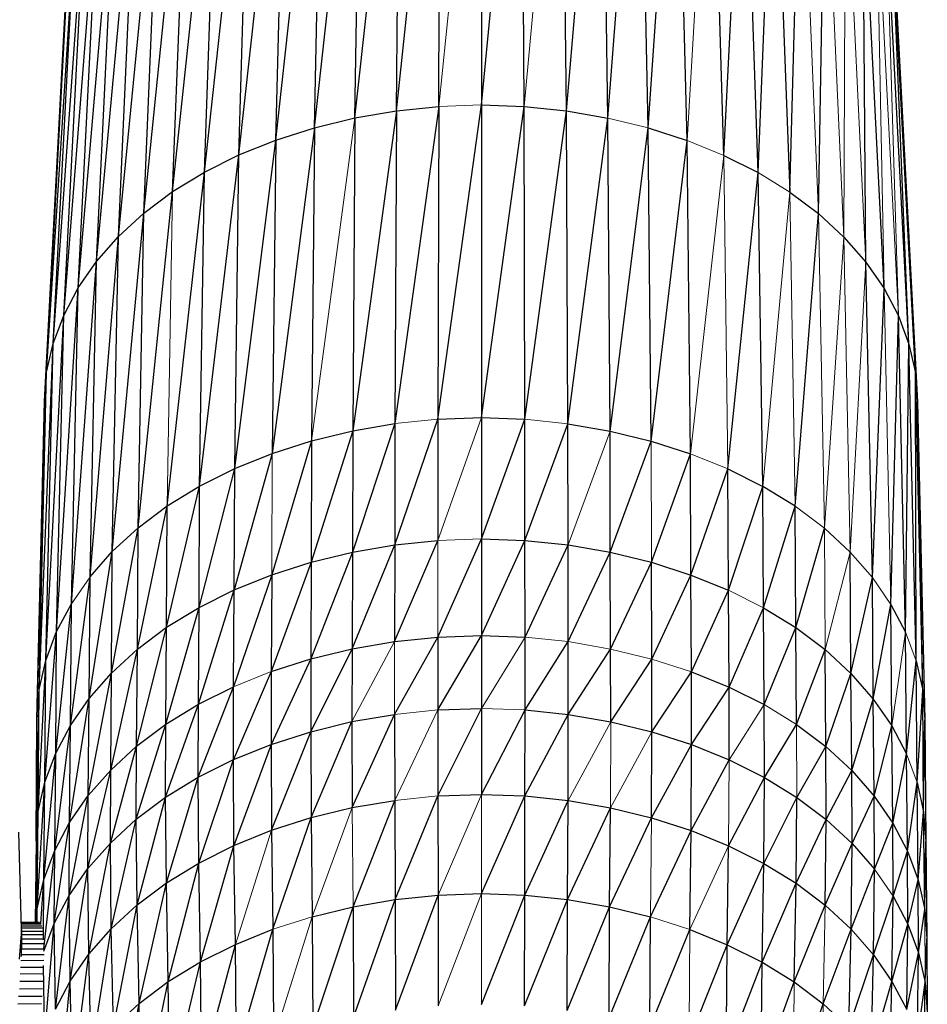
# Paper-space layout '_Back' of a CAD drawing. Header units: millimetres. Extents: x -1300 to 0, y 0 to 650.
# Tile 72 of 94: x -322 to -287, y 326 to 364. Entities that reach past the tile are written whole.
import ezdxf

# ---------------------------------------------------------------- set-up
doc = ezdxf.new("R2010")
doc.units = ezdxf.units.MM

psp = doc.layouts.new('_Back')

# ---------------------------------------------------------------- linework, layer by layer
at = {"color": 7, "linetype": 'Continuous', "lineweight": 25}
for p, q in [((-307.705, 360.9), (-305.957, 377.346)), ((-306.046, 361.071), (-305.957, 377.346)), ((-304.371, 377.4), (-304.372, 361.128)), ((-304.372, 361.128), (-302.785, 377.343)), ((-302.698, 361.068), (-302.785, 377.343)), ((-310.916, 360.235), (-309.072, 376.919)), ((-309.333, 360.62), (-307.529, 377.184)), ((-309.333, 360.62), (-309.072, 376.919)), ((-307.705, 360.9), (-307.529, 377.184)), ((-301.04, 360.895), (-301.213, 377.179)), ((-301.04, 360.895), (-299.671, 376.911)), ((-299.412, 360.613), (-299.671, 376.911)), ((-312.437, 359.749), (-310.571, 376.554)), ((-310.916, 360.235), (-310.571, 376.554)), ((-299.412, 360.613), (-298.173, 376.544)), ((-297.831, 360.225), (-298.173, 376.544)), ((-313.882, 359.166), (-312.013, 376.093)), ((-312.437, 359.749), (-312.013, 376.093)), ((-297.831, 360.225), (-296.733, 376.081)), ((-296.311, 359.737), (-296.733, 376.081)), ((-315.234, 358.491), (-313.382, 375.541)), ((-313.882, 359.166), (-313.382, 375.541)), ((-294.868, 359.152), (-295.366, 375.527)), ((-316.48, 357.729), (-314.664, 374.902)), ((-315.234, 358.491), (-314.664, 374.902)), ((-294.868, 359.152), (-294.086, 374.886)), ((-293.518, 358.476), (-294.086, 374.886)), ((-317.604, 356.884), (-315.844, 374.18)), ((-316.48, 357.729), (-315.844, 374.18)), ((-293.518, 358.476), (-292.908, 374.162)), ((-292.908, 374.162), (-292.275, 357.711)), ((-318.599, 355.966), (-316.91, 373.379)), ((-317.604, 356.884), (-316.91, 373.379)), ((-292.275, 357.711), (-291.845, 373.359)), ((-319.459, 354.985), (-317.853, 372.509)), ((-318.599, 355.966), (-317.853, 372.509)), ((-291.153, 356.865), (-290.905, 372.488)), ((-320.177, 353.952), (-318.668, 371.58)), ((-319.459, 354.985), (-318.668, 371.58)), ((-320.747, 352.877), (-319.349, 370.601)), ((-320.177, 353.952), (-319.349, 370.601)), ((-289.303, 354.963), (-289.415, 370.577)), ((-288.588, 353.929), (-289.415, 370.577)), ((-321.163, 351.771), (-319.889, 369.582)), ((-320.747, 352.877), (-319.889, 369.582)), ((-321.418, 350.643), (-320.283, 368.534)), ((-321.163, 351.771), (-320.283, 368.534)), ((-287.609, 351.746), (-288.488, 368.509)), ((-321.505, 349.506), (-320.524, 367.466)), ((-321.418, 350.643), (-320.524, 367.466)), ((-287.609, 351.746), (-288.25, 367.441)), ((-287.358, 350.619), (-288.25, 367.441)), ((-321.505, 349.506), (-320.607, 366.388)), ((-287.358, 350.619), (-288.17, 366.362)), ((-288.17, 366.362), (-287.274, 349.481)), ((-306.046, 361.071), (-307.762, 348.633)), ((-307.705, 360.9), (-306.046, 361.071)), ((-306.075, 348.807), (-304.372, 361.128)), ((-306.046, 361.071), (-306.075, 348.807)), ((-304.372, 361.128), (-304.373, 348.865)), ((-304.373, 348.865), (-302.698, 361.068)), ((-304.372, 361.128), (-302.698, 361.068)), ((-302.67, 348.804), (-302.698, 361.068)), ((-302.698, 361.068), (-301.04, 360.895)), ((-307.705, 360.9), (-309.419, 348.348)), ((-309.333, 360.62), (-307.705, 360.9)), ((-307.705, 360.9), (-307.762, 348.633)), ((-302.67, 348.804), (-301.04, 360.895)), ((-300.984, 348.628), (-301.04, 360.895)), ((-301.04, 360.895), (-299.412, 360.613)), ((-310.916, 360.235), (-309.333, 360.62)), ((-309.333, 360.62), (-309.419, 348.348)), ((-300.984, 348.628), (-299.412, 360.613)), ((-299.328, 348.341), (-299.412, 360.613)), ((-310.916, 360.235), (-312.575, 347.462)), ((-312.437, 359.749), (-310.916, 360.235)), ((-310.916, 360.235), (-311.028, 347.956)), ((-299.328, 348.341), (-297.831, 360.225)), ((-297.72, 347.947), (-297.831, 360.225)), ((-297.831, 360.225), (-296.311, 359.737)), ((-314.045, 346.869), (-312.437, 359.749)), ((-313.882, 359.166), (-312.437, 359.749)), ((-312.437, 359.749), (-312.575, 347.462)), ((-297.72, 347.947), (-296.311, 359.737)), ((-296.174, 347.45), (-296.311, 359.737)), ((-315.42, 346.183), (-313.882, 359.166)), ((-315.234, 358.491), (-313.882, 359.166)), ((-314.045, 346.869), (-313.882, 359.166)), ((-294.868, 359.152), (-293.518, 358.476)), ((-316.687, 345.408), (-315.234, 358.491)), ((-316.48, 357.729), (-315.234, 358.491)), ((-315.42, 346.183), (-315.234, 358.491)), ((-294.707, 346.856), (-293.518, 358.476)), ((-293.333, 346.168), (-293.518, 358.476)), ((-317.83, 344.548), (-316.48, 357.729)), ((-317.604, 356.884), (-316.48, 357.729)), ((-292.275, 357.711), (-291.153, 356.865)), ((-318.843, 343.614), (-317.604, 356.884)), ((-318.599, 355.966), (-317.604, 356.884)), ((-317.83, 344.548), (-317.604, 356.884)), ((-292.069, 345.39), (-291.153, 356.865)), ((-291.153, 356.865), (-290.16, 355.945)), ((-319.717, 342.617), (-318.599, 355.966)), ((-319.459, 354.985), (-318.599, 355.966)), ((-318.843, 343.614), (-318.599, 355.966)), ((-290.16, 355.945), (-289.303, 354.963)), ((-320.448, 341.566), (-319.459, 354.985)), ((-320.177, 353.952), (-319.459, 354.985)), ((-319.717, 342.617), (-319.459, 354.985)), ((-289.046, 342.595), (-289.303, 354.963)), ((-289.303, 354.963), (-288.588, 353.929)), ((-321.027, 340.473), (-320.177, 353.952)), ((-320.747, 352.877), (-320.177, 353.952)), ((-320.448, 341.566), (-320.177, 353.952)), ((-289.046, 342.595), (-288.588, 353.929)), ((-288.588, 353.929), (-288.021, 352.853)), ((-321.45, 339.348), (-320.747, 352.877)), ((-321.163, 351.771), (-320.747, 352.877)), ((-321.027, 340.473), (-320.747, 352.877)), ((-288.319, 341.543), (-288.021, 352.853)), ((-287.743, 340.449), (-288.021, 352.853)), ((-288.021, 352.853), (-287.609, 351.746)), ((-321.709, 338.201), (-321.163, 351.771)), ((-321.45, 339.348), (-321.163, 351.771)), ((-321.418, 350.643), (-321.163, 351.771)), ((-287.743, 340.449), (-287.609, 351.746)), ((-287.323, 339.324), (-287.609, 351.746)), ((-287.609, 351.746), (-287.358, 350.619)), ((-321.798, 337.044), (-321.418, 350.643)), ((-321.709, 338.201), (-321.418, 350.643)), ((-287.323, 339.324), (-287.358, 350.619)), ((-287.068, 338.177), (-287.358, 350.619)), ((-287.358, 350.619), (-287.274, 349.481)), ((-321.798, 337.044), (-321.505, 349.506)), ((-287.068, 338.177), (-287.274, 349.481)), ((-287.274, 349.481), (-286.982, 337.019)), ((-307.769, 343.88), (-306.075, 348.807)), ((-306.075, 348.807), (-306.079, 344.054)), ((-306.075, 348.807), (-304.373, 348.865)), ((-304.373, 348.865), (-304.373, 344.112)), ((-304.373, 348.865), (-302.67, 348.804)), ((-304.373, 344.112), (-302.67, 348.804)), ((-302.667, 344.051), (-302.67, 348.804)), ((-309.419, 348.348), (-311.041, 343.201)), ((-311.028, 347.956), (-309.419, 348.348)), ((-307.762, 348.633), (-309.429, 343.594)), ((-309.419, 348.348), (-309.429, 343.594)), ((-309.419, 348.348), (-307.762, 348.633)), ((-307.762, 348.633), (-307.769, 343.88)), ((-302.667, 344.051), (-300.984, 348.628)), ((-300.977, 343.875), (-300.984, 348.628)), ((-300.984, 348.628), (-299.328, 348.341)), ((-299.318, 343.587), (-299.328, 348.341)), ((-299.328, 348.341), (-297.72, 347.947)), ((-311.028, 347.956), (-312.592, 342.706)), ((-312.575, 347.462), (-311.028, 347.956)), ((-311.028, 347.956), (-311.041, 343.201)), ((-299.318, 343.587), (-297.72, 347.947)), ((-297.72, 347.947), (-296.174, 347.45)), ((-312.575, 347.462), (-314.064, 342.112)), ((-314.045, 346.869), (-312.575, 347.462)), ((-297.707, 343.192), (-296.174, 347.45)), ((-296.158, 342.694), (-296.174, 347.45)), ((-315.442, 341.425), (-314.045, 346.869)), ((-315.42, 346.183), (-314.045, 346.869)), ((-314.064, 342.112), (-314.045, 346.869)), ((-296.158, 342.694), (-294.707, 346.856)), ((-294.688, 342.099), (-294.707, 346.856)), ((-294.707, 346.856), (-293.333, 346.168)), ((-316.712, 340.648), (-315.42, 346.183)), ((-316.687, 345.408), (-315.42, 346.183)), ((-315.442, 341.425), (-315.42, 346.183)), ((-294.688, 342.099), (-293.333, 346.168)), ((-293.311, 341.409), (-293.333, 346.168)), ((-292.069, 345.39), (-293.333, 346.168)), ((-317.857, 339.787), (-316.687, 345.408)), ((-317.83, 344.548), (-316.687, 345.408)), ((-316.712, 340.648), (-316.687, 345.408)), ((-293.311, 341.409), (-292.069, 345.39)), ((-292.044, 340.63), (-292.069, 345.39)), ((-318.872, 338.851), (-317.83, 344.548)), ((-318.843, 343.614), (-317.83, 344.548)), ((-317.857, 339.787), (-317.83, 344.548)), ((-292.044, 340.63), (-290.928, 344.529)), ((-290.928, 344.529), (-289.918, 343.594)), ((-307.778, 340.087), (-306.079, 344.054)), ((-307.769, 343.88), (-306.079, 344.054)), ((-306.083, 340.261), (-304.373, 344.112)), ((-304.373, 344.112), (-304.373, 340.32)), ((-304.373, 344.112), (-302.667, 344.051)), ((-304.373, 340.32), (-302.667, 344.051)), ((-302.663, 340.259), (-302.667, 344.051)), ((-302.667, 344.051), (-300.977, 343.875)), ((-309.441, 339.801), (-307.769, 343.88)), ((-309.429, 343.594), (-307.769, 343.88)), ((-307.769, 343.88), (-307.778, 340.087)), ((-302.663, 340.259), (-300.977, 343.875)), ((-300.969, 340.082), (-300.977, 343.875)), ((-300.977, 343.875), (-299.318, 343.587)), ((-319.748, 337.851), (-318.843, 343.614)), ((-319.717, 342.617), (-318.843, 343.614)), ((-318.872, 338.851), (-318.843, 343.614)), ((-309.429, 343.594), (-311.058, 339.407)), ((-311.041, 343.201), (-309.429, 343.594)), ((-309.429, 343.594), (-309.441, 339.801)), ((-300.969, 340.082), (-299.318, 343.587)), ((-299.306, 339.793), (-299.318, 343.587)), ((-299.318, 343.587), (-297.707, 343.192)), ((-289.89, 338.83), (-289.918, 343.594)), ((-311.041, 343.201), (-312.612, 338.911)), ((-312.592, 342.706), (-311.041, 343.201)), ((-311.041, 343.201), (-311.058, 339.407)), ((-299.306, 339.793), (-297.707, 343.192)), ((-297.691, 339.398), (-297.707, 343.192)), ((-297.707, 343.192), (-296.158, 342.694)), ((-320.48, 336.799), (-319.717, 342.617)), ((-319.748, 337.851), (-319.717, 342.617)), ((-312.592, 342.706), (-314.088, 338.315)), ((-314.064, 342.112), (-312.592, 342.706)), ((-312.592, 342.706), (-312.612, 338.911)), ((-297.691, 339.398), (-296.158, 342.694)), ((-296.138, 338.899), (-296.158, 342.694)), ((-296.158, 342.694), (-294.688, 342.099)), ((-289.89, 338.83), (-289.046, 342.595)), ((-289.016, 337.83), (-289.046, 342.595)), ((-315.47, 337.626), (-314.064, 342.112)), ((-315.442, 341.425), (-314.064, 342.112)), ((-314.088, 338.315), (-314.064, 342.112)), ((-296.138, 338.899), (-294.688, 342.099)), ((-294.664, 338.302), (-294.688, 342.099)), ((-321.061, 335.703), (-320.448, 341.566)), ((-321.027, 340.473), (-320.448, 341.566)), ((-320.48, 336.799), (-320.448, 341.566)), ((-316.742, 336.847), (-315.442, 341.425)), ((-316.712, 340.648), (-315.442, 341.425)), ((-315.47, 337.626), (-315.442, 341.425)), ((-294.664, 338.302), (-293.311, 341.409)), ((-293.284, 337.611), (-293.311, 341.409)), ((-293.311, 341.409), (-292.044, 340.63)), ((-289.016, 337.83), (-288.319, 341.543)), ((-288.288, 336.776), (-288.319, 341.543)), ((-288.319, 341.543), (-287.743, 340.449)), ((-317.891, 335.984), (-316.712, 340.648)), ((-317.857, 339.787), (-316.712, 340.648)), ((-316.742, 336.847), (-316.712, 340.648)), ((-293.284, 337.611), (-292.044, 340.63)), ((-292.014, 336.83), (-292.044, 340.63)), ((-292.044, 340.63), (-290.901, 339.768)), ((-321.484, 334.576), (-321.027, 340.473)), ((-321.45, 339.348), (-321.027, 340.473)), ((-321.061, 335.703), (-321.027, 340.473)), ((-307.781, 337.231), (-306.083, 340.261)), ((-307.778, 340.087), (-306.083, 340.261)), ((-306.085, 337.405), (-304.373, 340.32)), ((-306.083, 340.261), (-306.085, 337.405)), ((-306.083, 340.261), (-304.373, 340.32)), ((-304.373, 340.32), (-304.373, 337.464)), ((-304.373, 340.32), (-302.663, 340.259)), ((-302.662, 337.403), (-302.663, 340.259)), ((-287.71, 335.68), (-287.743, 340.449)), ((-318.907, 335.046), (-317.857, 339.787)), ((-318.872, 338.851), (-317.857, 339.787)), ((-317.891, 335.984), (-317.857, 339.787)), ((-311.063, 336.55), (-309.441, 339.801)), ((-311.058, 339.407), (-309.441, 339.801)), ((-309.441, 339.801), (-309.446, 336.944)), ((-309.441, 339.801), (-307.778, 340.087)), ((-302.662, 337.403), (-300.969, 340.082)), ((-300.966, 337.226), (-300.969, 340.082)), ((-300.966, 337.226), (-299.306, 339.793)), ((-299.302, 336.937), (-299.306, 339.793)), ((-311.058, 339.407), (-312.619, 336.053)), ((-312.612, 338.911), (-311.058, 339.407)), ((-311.058, 339.407), (-311.063, 336.55)), ((-299.302, 336.937), (-297.691, 339.398)), ((-297.685, 336.541), (-297.691, 339.398)), ((-292.014, 336.83), (-290.901, 339.768)), ((-290.868, 335.965), (-290.901, 339.768)), ((-321.744, 333.427), (-321.45, 339.348)), ((-321.709, 338.201), (-321.45, 339.348)), ((-321.484, 334.576), (-321.45, 339.348)), ((-287.71, 335.68), (-287.323, 339.324)), ((-287.29, 334.552), (-287.323, 339.324)), ((-287.323, 339.324), (-287.068, 338.177)), ((-319.786, 334.044), (-318.872, 338.851)), ((-319.748, 337.851), (-318.872, 338.851)), ((-318.907, 335.046), (-318.872, 338.851)), ((-312.612, 338.911), (-314.096, 335.458)), ((-312.612, 338.911), (-312.619, 336.053)), ((-297.685, 336.541), (-296.138, 338.899)), ((-296.131, 336.042), (-296.138, 338.899)), ((-296.138, 338.899), (-294.664, 338.302)), ((-290.868, 335.965), (-289.89, 338.83)), ((-289.854, 335.025), (-289.89, 338.83)), ((-289.89, 338.83), (-289.016, 337.83)), ((-315.479, 334.768), (-314.088, 338.315)), ((-315.47, 337.626), (-314.088, 338.315)), ((-314.096, 335.458), (-314.088, 338.315)), ((-296.131, 336.042), (-294.664, 338.302)), ((-294.656, 335.444), (-294.664, 338.302)), ((-294.664, 338.302), (-293.284, 337.611)), ((-321.833, 332.267), (-321.709, 338.201)), ((-321.798, 337.044), (-321.709, 338.201)), ((-321.744, 333.427), (-321.709, 338.201)), ((-320.519, 332.989), (-319.748, 337.851)), ((-320.48, 336.799), (-319.748, 337.851)), ((-319.786, 334.044), (-319.748, 337.851)), ((-287.29, 334.552), (-287.068, 338.177)), ((-287.034, 333.402), (-287.068, 338.177)), ((-287.068, 338.177), (-286.982, 337.019)), ((-316.752, 333.988), (-315.47, 337.626)), ((-316.742, 336.847), (-315.47, 337.626)), ((-315.479, 334.768), (-315.47, 337.626)), ((-293.275, 334.752), (-293.284, 337.611)), ((-289.854, 335.025), (-289.016, 337.83)), ((-288.979, 334.022), (-289.016, 337.83)), ((-289.016, 337.83), (-288.288, 336.776)), ((-309.446, 336.944), (-307.781, 337.231)), ((-309.433, 333.572), (-307.781, 337.231)), ((-307.781, 337.231), (-307.772, 333.858)), ((-306.085, 337.405), (-304.373, 337.464)), ((-306.085, 337.405), (-306.081, 334.032)), ((-306.081, 334.032), (-304.373, 337.464)), ((-304.373, 337.464), (-304.373, 334.09)), ((-304.373, 334.09), (-302.662, 337.403)), ((-302.666, 334.03), (-302.662, 337.403)), ((-302.666, 334.03), (-300.966, 337.226)), ((-302.662, 337.403), (-300.966, 337.226)), ((-300.975, 333.853), (-300.966, 337.226)), ((-300.966, 337.226), (-299.302, 336.937)), ((-321.833, 332.267), (-321.798, 337.044)), ((-321.102, 331.89), (-320.48, 336.799)), ((-321.061, 335.703), (-320.48, 336.799)), ((-320.519, 332.989), (-320.48, 336.799)), ((-317.902, 333.124), (-316.742, 336.847)), ((-317.891, 335.984), (-316.742, 336.847)), ((-316.752, 333.988), (-316.742, 336.847)), ((-311.063, 336.55), (-309.446, 336.944)), ((-311.047, 333.179), (-309.446, 336.944)), ((-309.446, 336.944), (-309.433, 333.572)), ((-299.302, 336.937), (-297.685, 336.541)), ((-293.275, 334.752), (-292.014, 336.83)), ((-292.014, 336.83), (-290.868, 335.965)), ((-288.979, 334.022), (-288.288, 336.776)), ((-288.248, 332.966), (-288.288, 336.776)), ((-288.288, 336.776), (-287.71, 335.68)), ((-287.034, 333.402), (-286.982, 337.019)), ((-286.982, 337.019), (-286.948, 332.243)), ((-312.619, 336.053), (-311.063, 336.55)), ((-312.598, 332.683), (-311.063, 336.55)), ((-311.063, 336.55), (-311.047, 333.179)), ((-297.702, 333.17), (-297.685, 336.541)), ((-297.685, 336.541), (-296.131, 336.042)), ((-318.919, 332.185), (-317.891, 335.984)), ((-318.907, 335.046), (-317.891, 335.984)), ((-317.902, 333.124), (-317.891, 335.984)), ((-314.096, 335.458), (-312.619, 336.053)), ((-312.619, 336.053), (-314.072, 332.089)), ((-312.619, 336.053), (-312.598, 332.683)), ((-297.702, 333.17), (-296.131, 336.042)), ((-296.152, 332.672), (-296.131, 336.042)), ((-296.131, 336.042), (-294.656, 335.444)), ((-292.004, 333.971), (-290.868, 335.965)), ((-290.857, 333.105), (-290.868, 335.965)), ((-290.868, 335.965), (-289.854, 335.025)), ((-321.526, 330.76), (-321.061, 335.703)), ((-321.484, 334.576), (-321.061, 335.703)), ((-321.102, 331.89), (-321.061, 335.703)), ((-288.248, 332.966), (-287.71, 335.68)), ((-287.669, 331.867), (-287.71, 335.68)), ((-315.479, 334.768), (-314.096, 335.458)), ((-315.451, 331.401), (-314.096, 335.458)), ((-314.072, 332.089), (-314.096, 335.458)), ((-296.152, 332.672), (-294.656, 335.444)), ((-294.656, 335.444), (-293.275, 334.752)), ((-319.798, 331.183), (-318.907, 335.046)), ((-319.786, 334.044), (-318.907, 335.046)), ((-318.919, 332.185), (-318.907, 335.046)), ((-316.752, 333.988), (-315.479, 334.768)), ((-316.721, 330.624), (-315.479, 334.768)), ((-315.451, 331.401), (-315.479, 334.768)), ((-290.857, 333.105), (-289.854, 335.025)), ((-289.842, 332.165), (-289.854, 335.025)), ((-289.854, 335.025), (-288.979, 334.022)), ((-321.786, 329.609), (-321.484, 334.576)), ((-321.744, 333.427), (-321.484, 334.576)), ((-321.526, 330.76), (-321.484, 334.576)), ((-294.681, 332.076), (-293.275, 334.752)), ((-293.303, 331.386), (-293.275, 334.752)), ((-293.275, 334.752), (-292.004, 333.971)), ((-287.669, 331.867), (-287.29, 334.552)), ((-287.248, 330.736), (-287.29, 334.552)), ((-287.29, 334.552), (-287.034, 333.402)), ((-320.533, 330.126), (-319.786, 334.044)), ((-320.519, 332.989), (-319.786, 334.044)), ((-319.798, 331.183), (-319.786, 334.044)), ((-307.753, 329.969), (-306.081, 334.032)), ((-306.081, 334.032), (-304.373, 334.09)), ((-306.081, 334.032), (-306.071, 330.142)), ((-304.374, 330.2), (-302.666, 334.03)), ((-304.373, 334.09), (-302.666, 334.03)), ((-302.676, 330.14), (-302.666, 334.03)), ((-302.666, 334.03), (-300.975, 333.853)), ((-289.842, 332.165), (-288.979, 334.022)), ((-288.966, 331.161), (-288.979, 334.022)), ((-288.979, 334.022), (-288.248, 332.966)), ((-317.902, 333.124), (-316.752, 333.988)), ((-317.868, 329.762), (-316.752, 333.988)), ((-316.721, 330.624), (-316.752, 333.988)), ((-309.433, 333.572), (-307.772, 333.858)), ((-309.404, 329.685), (-307.772, 333.858)), ((-307.772, 333.858), (-307.753, 329.969)), ((-302.676, 330.14), (-300.975, 333.853)), ((-300.995, 329.964), (-300.975, 333.853)), ((-300.975, 333.853), (-299.315, 333.565)), ((-293.303, 331.386), (-292.004, 333.971)), ((-292.035, 330.606), (-292.004, 333.971)), ((-292.004, 333.971), (-290.857, 333.105)), ((-321.859, 329.068), (-321.744, 333.427)), ((-321.833, 332.267), (-321.744, 333.427)), ((-321.786, 329.609), (-321.744, 333.427)), ((-311.047, 333.179), (-309.433, 333.572)), ((-300.995, 329.964), (-299.315, 333.565)), ((-299.345, 329.678), (-299.315, 333.565)), ((-299.315, 333.565), (-297.702, 333.17)), ((-287.248, 330.736), (-287.034, 333.402)), ((-286.991, 329.584), (-287.034, 333.402)), ((-287.034, 333.402), (-286.948, 332.243)), ((-321.116, 329.027), (-320.519, 332.989)), ((-321.102, 331.89), (-320.519, 332.989)), ((-320.533, 330.126), (-320.519, 332.989)), ((-318.919, 332.185), (-317.902, 333.124)), ((-318.883, 328.825), (-317.902, 333.124)), ((-317.868, 329.762), (-317.902, 333.124)), ((-312.598, 332.683), (-311.047, 333.179)), ((-312.551, 328.801), (-311.047, 333.179)), ((-311.047, 333.179), (-311.008, 329.294)), ((-299.345, 329.678), (-297.702, 333.17)), ((-297.702, 333.17), (-296.152, 332.672)), ((-292.035, 330.606), (-290.857, 333.105)), ((-290.891, 329.743), (-290.857, 333.105)), ((-290.857, 333.105), (-289.842, 332.165)), ((-288.966, 331.161), (-288.248, 332.966)), ((-288.235, 330.104), (-288.248, 332.966)), ((-288.248, 332.966), (-287.669, 331.867)), ((-322.405, 328.795), (-322.507, 332.616)), ((-314.072, 332.089), (-312.598, 332.683)), ((-312.598, 332.683), (-312.551, 328.801)), ((-297.741, 329.285), (-296.152, 332.672)), ((-296.201, 328.79), (-296.152, 332.672)), ((-296.152, 332.672), (-294.681, 332.076)), ((-321.833, 332.267), (-321.869, 329.068)), ((-319.798, 331.183), (-318.919, 332.185)), ((-319.76, 327.825), (-318.919, 332.185)), ((-318.883, 328.825), (-318.919, 332.185)), ((-315.451, 331.401), (-314.072, 332.089)), ((-315.387, 327.526), (-314.072, 332.089)), ((-314.015, 328.211), (-314.072, 332.089)), ((-294.738, 328.197), (-294.681, 332.076)), ((-294.681, 332.076), (-293.303, 331.386)), ((-290.891, 329.743), (-289.842, 332.165)), ((-289.879, 328.805), (-289.842, 332.165)), ((-289.842, 332.165), (-288.966, 331.161)), ((-286.991, 329.584), (-286.948, 332.243)), ((-286.948, 332.243), (-286.905, 328.422)), ((-321.526, 330.76), (-321.102, 331.89)), ((-321.525, 328.04), (-321.102, 331.89)), ((-321.116, 329.027), (-321.102, 331.89)), ((-288.235, 330.104), (-287.669, 331.867)), ((-287.656, 329.004), (-287.669, 331.867)), ((-287.669, 331.867), (-287.248, 330.736)), ((-316.721, 330.624), (-315.451, 331.401)), ((-316.65, 326.753), (-315.451, 331.401)), ((-315.387, 327.526), (-315.451, 331.401)), ((-294.738, 328.197), (-293.303, 331.386)), ((-293.368, 327.511), (-293.303, 331.386)), ((-293.303, 331.386), (-292.035, 330.606)), ((-320.533, 330.126), (-319.798, 331.183)), ((-320.493, 326.771), (-319.798, 331.183)), ((-319.76, 327.825), (-319.798, 331.183)), ((-289.879, 328.805), (-288.966, 331.161)), ((-289.005, 327.803), (-288.966, 331.161)), ((-321.786, 329.609), (-321.526, 330.76)), ((-321.645, 329.028), (-321.526, 330.76)), ((-321.538, 328.383), (-321.526, 330.76)), ((-317.868, 329.762), (-316.721, 330.624)), ((-317.79, 325.897), (-316.721, 330.624)), ((-316.65, 326.753), (-316.721, 330.624)), ((-293.368, 327.511), (-292.035, 330.606)), ((-292.108, 326.736), (-292.035, 330.606)), ((-292.035, 330.606), (-290.891, 329.743)), ((-287.656, 329.004), (-287.248, 330.736)), ((-287.234, 327.872), (-287.248, 330.736)), ((-287.248, 330.736), (-286.991, 329.584)), ((-307.753, 329.969), (-306.071, 330.142)), ((-307.74, 325.625), (-306.071, 330.142)), ((-306.071, 330.142), (-304.374, 330.2)), ((-306.071, 330.142), (-306.065, 325.797)), ((-304.374, 330.2), (-302.676, 330.14)), ((-304.374, 325.855), (-302.676, 330.14)), ((-302.683, 325.795), (-302.676, 330.14)), ((-302.676, 330.14), (-300.995, 329.964)), ((-321.116, 329.027), (-320.533, 330.126)), ((-321.074, 325.675), (-320.533, 330.126)), ((-320.493, 326.771), (-320.533, 330.126)), ((-318.883, 328.825), (-317.868, 329.762)), ((-318.799, 324.966), (-317.868, 329.762)), ((-317.79, 325.897), (-317.868, 329.762)), ((-309.404, 329.685), (-307.753, 329.969)), ((-309.384, 325.342), (-307.753, 329.969)), ((-307.753, 329.969), (-307.74, 325.625)), ((-302.683, 325.795), (-300.995, 329.964)), ((-301.008, 325.62), (-300.995, 329.964)), ((-300.995, 329.964), (-299.345, 329.678)), ((-289.005, 327.803), (-288.235, 330.104)), ((-288.276, 326.749), (-288.235, 330.104)), ((-288.235, 330.104), (-287.656, 329.004)), ((-321.828, 329.068), (-321.786, 329.609)), ((-321.8, 329.068), (-321.786, 329.609)), ((-321.789, 329.068), (-321.786, 329.609)), ((-311.008, 329.294), (-309.404, 329.685)), ((-310.983, 324.953), (-309.404, 329.685)), ((-309.404, 329.685), (-309.384, 325.342)), ((-301.008, 325.62), (-299.345, 329.678)), ((-299.365, 325.335), (-299.345, 329.678)), ((-299.345, 329.678), (-297.741, 329.285)), ((-292.108, 326.736), (-290.891, 329.743)), ((-290.891, 329.743), (-289.879, 328.805)), ((-287.234, 327.872), (-286.991, 329.584)), ((-286.991, 329.584), (-286.905, 328.422)), ((-321.691, 329.068), (-322.412, 329.068)), ((-322.412, 329.041), (-321.661, 329.042)), ((-322.411, 329.015), (-321.63, 329.015)), ((-321.524, 327.941), (-321.116, 329.027)), ((-321.498, 324.547), (-321.116, 329.027)), ((-321.074, 325.675), (-321.116, 329.027)), ((-311.008, 329.294), (-310.983, 324.953)), ((-299.365, 325.335), (-297.741, 329.285)), ((-297.767, 324.944), (-297.741, 329.285)), ((-288.276, 326.749), (-287.656, 329.004)), ((-287.698, 325.652), (-287.656, 329.004)), ((-287.656, 329.004), (-287.234, 327.872)), ((-322.405, 328.795), (-322.494, 327.634)), ((-322.405, 328.795), (-322.416, 327.735)), ((-322.409, 328.935), (-321.607, 328.938)), ((-322.407, 328.857), (-321.582, 328.857)), ((-322.395, 328.033), (-322.405, 328.795)), ((-322.404, 328.726), (-321.566, 328.732)), ((-322.402, 328.6), (-321.549, 328.6)), ((-319.76, 327.825), (-318.883, 328.825)), ((-319.671, 323.971), (-318.883, 328.825)), ((-318.799, 324.966), (-318.883, 328.825)), ((-314.015, 328.211), (-312.551, 328.801)), ((-313.978, 323.874), (-312.551, 328.801)), ((-312.551, 328.801), (-312.519, 324.462)), ((-297.767, 324.944), (-296.201, 328.79)), ((-296.201, 328.79), (-294.738, 328.197)), ((-290.97, 325.878), (-289.879, 328.805)), ((-289.964, 324.945), (-289.879, 328.805)), ((-322.4, 328.421), (-321.54, 328.43)), ((-322.398, 328.25), (-321.526, 328.25)), ((-315.387, 327.526), (-314.015, 328.211)), ((-315.344, 323.192), (-314.015, 328.211)), ((-313.978, 323.874), (-314.015, 328.211)), ((-286.977, 326.719), (-286.905, 328.422)), ((-286.905, 328.422), (-286.891, 325.556)), ((-322.411, 327.818), (-321.52, 327.818)), ((-322.395, 328.03), (-321.525, 328.04)), ((-320.493, 326.771), (-319.76, 327.825)), ((-320.399, 322.924), (-319.76, 327.825)), ((-319.671, 323.971), (-319.76, 327.825)), ((-296.233, 324.45), (-294.738, 328.197)), ((-294.775, 323.86), (-294.738, 328.197)), ((-294.738, 328.197), (-293.368, 327.511)), ((-287.698, 325.652), (-287.234, 327.872)), ((-287.277, 324.523), (-287.234, 327.872)), ((-287.234, 327.872), (-286.977, 326.719)), ((-321.528, 327.576), (-322.426, 327.563)), ((-316.65, 326.753), (-315.387, 327.526)), ((-316.602, 322.422), (-315.387, 327.526)), ((-315.344, 323.192), (-315.387, 327.526)), ((-294.775, 323.86), (-293.368, 327.511)), ((-293.411, 323.177), (-293.368, 327.511)), ((-293.368, 327.511), (-292.108, 326.736)), ((-289.964, 324.945), (-289.005, 327.803)), ((-289.095, 323.95), (-289.005, 327.803)), ((-289.005, 327.803), (-288.276, 326.749)), ((-321.546, 327.05), (-322.455, 327.036)), ((-322.441, 327.318), (-321.535, 327.318)), ((-321.498, 324.547), (-321.534, 327.378)), ((-322.468, 326.766), (-321.558, 326.766)), ((-321.074, 325.675), (-320.493, 326.771)), ((-320.977, 321.834), (-320.493, 326.771)), ((-320.399, 322.924), (-320.493, 326.771)), ((-317.79, 325.897), (-316.65, 326.753)), ((-317.738, 321.569), (-316.65, 326.753)), ((-316.602, 322.422), (-316.65, 326.753)), ((-293.411, 323.177), (-292.108, 326.736)), ((-292.108, 326.736), (-290.97, 325.878)), ((-289.095, 323.95), (-288.276, 326.749)), ((-288.37, 322.901), (-288.276, 326.749)), ((-288.276, 326.749), (-287.698, 325.652)), ((-287.277, 324.523), (-286.977, 326.719)), ((-287.021, 323.373), (-286.977, 326.719)), ((-286.977, 326.719), (-286.891, 325.556)), ((-322.482, 326.464), (-321.576, 326.479)), ((-322.519, 326.176), (-321.596, 326.176)), ((-318.799, 324.966), (-317.79, 325.897)), ((-318.743, 320.641), (-317.79, 325.897)), ((-317.738, 321.569), (-317.79, 325.897)), ((-321.622, 325.88), (-322.553, 325.864)), ((-292.155, 322.405), (-290.97, 325.878)), ((-290.97, 325.878), (-289.964, 324.945))]:
    psp.add_line(p, q, dxfattribs=at)
at = {"color": 142, "linetype": 'Continuous', "lineweight": 18, "true_color": 0x0080c0}
for p, q in [((-306.046, 361.071), (-304.371, 377.4)), ((-302.698, 361.068), (-301.213, 377.179)), ((-296.311, 359.737), (-295.366, 375.527)), ((-291.153, 356.865), (-291.845, 373.359)), ((-290.16, 355.945), (-290.905, 372.488)), ((-290.16, 355.945), (-290.093, 371.557)), ((-289.303, 354.963), (-290.093, 371.557)), ((-288.588, 353.929), (-288.878, 369.558)), ((-288.021, 352.853), (-288.878, 369.558)), ((-288.021, 352.853), (-288.488, 368.509)), ((-306.046, 361.071), (-304.372, 361.128)), ((-309.333, 360.62), (-311.028, 347.956)), ((-299.412, 360.613), (-297.831, 360.225)), ((-296.311, 359.737), (-294.868, 359.152)), ((-296.174, 347.45), (-294.868, 359.152)), ((-294.707, 346.856), (-294.868, 359.152)), ((-293.518, 358.476), (-292.275, 357.711)), ((-316.687, 345.408), (-316.48, 357.729)), ((-293.333, 346.168), (-292.275, 357.711)), ((-292.275, 357.711), (-292.069, 345.39)), ((-290.928, 344.529), (-291.153, 356.865)), ((-290.928, 344.529), (-290.16, 355.945)), ((-289.918, 343.594), (-290.16, 355.945)), ((-289.918, 343.594), (-289.303, 354.963)), ((-288.319, 341.543), (-288.588, 353.929)), ((-321.505, 349.506), (-321.418, 350.643)), ((-307.762, 348.633), (-306.075, 348.807)), ((-306.079, 344.054), (-304.373, 348.865)), ((-302.67, 348.804), (-300.984, 348.628)), ((-300.977, 343.875), (-299.328, 348.341)), ((-297.707, 343.192), (-297.72, 347.947)), ((-312.575, 347.462), (-312.592, 342.706)), ((-296.174, 347.45), (-294.707, 346.856)), ((-292.069, 345.39), (-290.928, 344.529)), ((-290.901, 339.768), (-290.928, 344.529)), ((-306.079, 344.054), (-306.083, 340.261)), ((-306.079, 344.054), (-304.373, 344.112)), ((-290.901, 339.768), (-289.918, 343.594)), ((-289.918, 343.594), (-289.046, 342.595)), ((-320.448, 341.566), (-319.717, 342.617)), ((-289.046, 342.595), (-288.319, 341.543)), ((-294.688, 342.099), (-293.311, 341.409)), ((-304.373, 337.464), (-302.663, 340.259)), ((-302.663, 340.259), (-300.969, 340.082)), ((-288.288, 336.776), (-287.743, 340.449)), ((-287.743, 340.449), (-287.323, 339.324)), ((-309.446, 336.944), (-307.778, 340.087)), ((-307.778, 340.087), (-307.781, 337.231)), ((-300.969, 340.082), (-299.306, 339.793)), ((-299.306, 339.793), (-297.691, 339.398)), ((-297.691, 339.398), (-296.138, 338.899)), ((-290.901, 339.768), (-289.89, 338.83)), ((-314.088, 338.315), (-312.612, 338.911)), ((-294.656, 335.444), (-293.284, 337.611)), ((-293.284, 337.611), (-292.014, 336.83)), ((-307.781, 337.231), (-306.085, 337.405)), ((-307.772, 333.858), (-306.085, 337.405)), ((-304.373, 337.464), (-302.662, 337.403)), ((-300.975, 333.853), (-299.302, 336.937)), ((-299.315, 333.565), (-299.302, 336.937)), ((-292.004, 333.971), (-292.014, 336.83)), ((-299.315, 333.565), (-297.685, 336.541)), ((-287.71, 335.68), (-287.29, 334.552)), ((-294.681, 332.076), (-294.656, 335.444)), ((-307.772, 333.858), (-306.081, 334.032)), ((-306.071, 330.142), (-304.373, 334.09)), ((-304.373, 334.09), (-304.374, 330.2)), ((-311.008, 329.294), (-309.433, 333.572)), ((-309.433, 333.572), (-309.404, 329.685)), ((-297.741, 329.285), (-297.702, 333.17)), ((-314.015, 328.211), (-312.598, 332.683)), ((-296.201, 328.79), (-294.681, 332.076)), ((-288.966, 331.161), (-288.235, 330.104)), ((-306.065, 325.797), (-304.374, 330.2)), ((-304.374, 330.2), (-304.374, 325.855)), ((-290.97, 325.878), (-290.891, 329.743)), ((-286.977, 326.719), (-286.991, 329.584)), ((-312.551, 328.801), (-311.008, 329.294)), ((-312.519, 324.462), (-311.008, 329.294)), ((-297.741, 329.285), (-296.201, 328.79)), ((-296.233, 324.45), (-296.201, 328.79)), ((-289.879, 328.805), (-289.005, 327.803)), ((-292.155, 322.405), (-292.108, 326.736)), ((-291.023, 321.55), (-290.97, 325.878))]:
    psp.add_line(p, q, dxfattribs=at)

doc.saveas('drawing.dxf')
